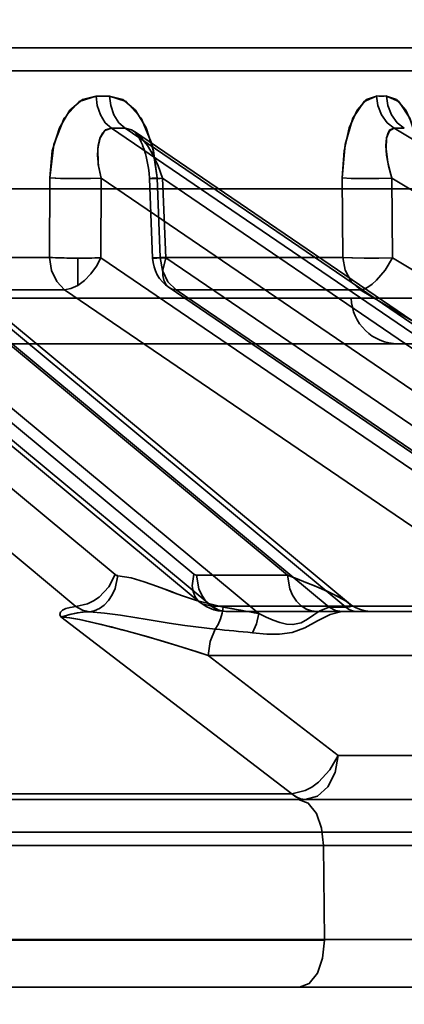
# Model space of a CAD drawing. Header units: millimetres. Extents: x -148444 to 51443, y -4810 to 453290.
# Tile 16 of 256: x 16293 to 16301, y 10617 to 10638. Entities that reach past the tile are written whole.
import ezdxf

# ---------------------------------------------------------------- set-up
doc = ezdxf.new("R2010")
doc.units = ezdxf.units.MM
doc.header["$XCLIPFRAME"] = 2
doc.layers.add('AHU03-3-68634OBJ', color=8, linetype='Continuous')
doc.layers.add('EC-MTR_250-0_7OBJ', color=8, linetype='Continuous')
picture_1 = doc.add_image_def('image1.bmp', size_in_pixel=(951, 911))

msp = doc.modelspace()

# ---------------------------------------------------------------- linework, layer by layer
at = {"layer": 'AHU03-3-68634OBJ', "color": 8, "linetype": 'Continuous', "lineweight": 35, "ltscale": 100}
msp.add_line((16386.277, 10617.827), (16118.277, 10617.827), dxfattribs=at)
at = {"layer": 'EC-MTR_250-0_7OBJ', "color": 8, "linetype": 'Continuous', "lineweight": 35, "ltscale": 100}
for p, q in [((16306.247, 10637.827), (16254.429, 10637.827)), ((16306.746, 10637.34), (16254.408, 10637.34)), ((16299.252, 10625.917), (16286.96, 10636.115)), ((16299.606, 10625.919), (16287.317, 10636.115)), ((16309.584, 10625.919), (16294.61, 10636.115)), ((16309.88, 10625.917), (16294.903, 10636.115)), ((16295.1, 10636.044), (16310.085, 10625.842)), ((16317.534, 10626.028), (16300.632, 10636.115)), ((16287.652, 10635.973), (16299.662, 10626.009)), ((16295.131, 10636.012), (16295.155, 10635.981)), ((16295.155, 10635.981), (16295.182, 10635.938)), ((16295.182, 10635.939), (16295.213, 10635.885)), ((16295.213, 10635.885), (16295.244, 10635.821)), ((16295.244, 10635.821), (16295.276, 10635.747)), ((16295.275, 10635.748), (16295.306, 10635.664)), ((16295.305, 10635.665), (16295.334, 10635.574)), ((16295.333, 10635.575), (16295.359, 10635.477)), ((16295.359, 10635.478), (16295.38, 10635.375)), ((16295.38, 10635.375), (16295.398, 10635.268)), ((16297.75, 10625.782), (16286.579, 10635.05)), ((16298.358, 10626.599), (16288.172, 10635.05)), ((16293.291, 10633.364), (16293.295, 10635.057)), ((16293.291, 10633.364), (16293.295, 10635.057)), ((16294.387, 10633.357), (16294.391, 10635.05)), ((16306.803, 10626.599), (16294.391, 10635.05)), ((16295.411, 10635.157), (16295.418, 10635.045)), ((16295.488, 10633.352), (16295.418, 10635.045)), ((16295.652, 10633.364), (16295.583, 10635.057)), ((16295.583, 10635.057), (16295.652, 10633.364)), ((16309.31, 10625.782), (16295.699, 10635.05)), ((16295.769, 10633.357), (16295.699, 10635.05)), ((16299.529, 10635.057), (16299.539, 10633.364)), ((16299.539, 10633.364), (16299.529, 10635.057)), ((16316.842, 10625.348), (16300.585, 10635.05)), ((16300.595, 10633.357), (16300.585, 10635.05)), ((16201.427, 10634.827), (16303.127, 10634.827)), ((16294.692, 10626.614), (16286.561, 10633.357)), ((16296.366, 10626.622), (16288.244, 10633.357)), ((16293.291, 10633.364), (16288.343, 10633.364)), ((16293.891, 10632.769), (16293.891, 10633.351)), ((16304.283, 10626.622), (16294.387, 10633.357)), ((16299.539, 10633.364), (16295.652, 10633.364)), ((16305.676, 10626.614), (16295.769, 10633.357)), ((16317.863, 10623.056), (16300.595, 10633.357)), ((16288.361, 10632.769), (16296.482, 10626.034)), ((16295.837, 10632.723), (16305.745, 10625.981)), ((16204.835, 10632.501), (16299.718, 10632.501)), ((16293.855, 10625.934), (16285.726, 10632.677)), ((16296.749, 10625.942), (16288.625, 10632.677)), ((16293.612, 10632.677), (16288.625, 10632.677)), ((16303.506, 10625.942), (16293.612, 10632.677)), ((16305.9, 10625.934), (16295.991, 10632.677)), ((16299.909, 10632.677), (16295.991, 10632.677)), ((16299.718, 10632.501), (16304.599, 10632.501)), ((16317.175, 10622.376), (16299.909, 10632.677)), ((16251.264, 10631.527), (16303.599, 10631.527)), ((16298.358, 10626.599), (16296.424, 10626.599)), ((16299.732, 10625.956), (16299.659, 10626.01)), ((16303.506, 10625.942), (16296.749, 10625.942)), ((16296.965, 10625.831), (16297.051, 10625.827)), ((16299.554, 10625.827), (16297.052, 10625.827)), ((16299.606, 10625.919), (16299.318, 10625.919)), ((16299.843, 10625.827), (16299.554, 10625.827)), ((16299.81, 10625.911), (16299.73, 10625.957)), ((16299.895, 10625.875), (16299.809, 10625.912)), ((16309.872, 10625.827), (16299.843, 10625.827)), ((16299.984, 10625.848), (16299.894, 10625.875)), ((16300.075, 10625.832), (16299.983, 10625.849)), ((16300.168, 10625.827), (16300.075, 10625.832)), ((16298.452, 10621.942), (16293.535, 10625.712)), ((16304.212, 10624.89), (16296.67, 10624.889)), ((16296.67, 10624.889), (16299.443, 10622.765)), ((16299.443, 10622.765), (16296.67, 10624.889)), ((16303.99, 10622.765), (16299.443, 10622.765)), ((16274.789, 10621.827), (16307.608, 10621.827)), ((16298.452, 10621.942), (16289.289, 10621.942)), ((16319.41, 10621.127), (16192.89, 10621.127)), ((16308.14, 10620.844), (16261.12, 10620.845)), ((16299.148, 10618.845), (16299.129, 10620.845)), ((16299.148, 10618.845), (16266.678, 10618.845)), ((16299.148, 10618.827), (16266.678, 10618.827)), ((16299.148, 10618.845), (16301.56, 10618.845)), ((16262.506, 10617.827), (16302.266, 10617.827))]:
    msp.add_line(p, q, dxfattribs=at)
at = {"layer": 'EC-MTR_250-0_7OBJ', "color": 8, "linetype": 'Continuous', "lineweight": 35, "ltscale": 100, "flags": 128}
for points in [[(16294.282, 10636.802), (16293.926, 10636.686), (16293.606, 10636.332), (16293.38, 10635.768), (16293.295, 10635.057)], [(16293.295, 10635.057), (16293.351, 10635.637), (16293.501, 10636.127), (16293.725, 10636.5), (16293.994, 10636.727), (16294.281, 10636.801)], [(16294.61, 10636.115), (16294.479, 10636.234), (16294.374, 10636.4), (16294.306, 10636.597), (16294.282, 10636.802)], [(16295.583, 10635.057), (16295.508, 10635.637), (16295.349, 10636.127), (16295.123, 10636.5), (16294.855, 10636.727), (16294.57, 10636.802)], [(16294.57, 10636.802), (16294.596, 10636.597), (16294.664, 10636.4), (16294.771, 10636.234), (16294.903, 10636.115)], [(16294.571, 10636.801), (16294.922, 10636.686), (16295.242, 10636.332), (16295.476, 10635.768), (16295.583, 10635.057)], [(16300.257, 10636.802), (16299.993, 10636.686), (16299.755, 10636.332), (16299.588, 10635.768), (16299.529, 10635.057)], [(16299.529, 10635.057), (16299.567, 10635.637), (16299.677, 10636.127), (16299.843, 10636.5), (16300.043, 10636.727), (16300.257, 10636.802)], [(16300.632, 10636.115), (16300.483, 10636.234), (16300.363, 10636.4), (16300.285, 10636.597), (16300.257, 10636.802)], [(16301.229, 10635.057), (16301.17, 10635.637), (16301.05, 10636.127), (16300.881, 10636.5), (16300.683, 10636.727), (16300.472, 10636.802)], [(16300.472, 10636.802), (16300.733, 10636.686), (16300.97, 10636.332), (16301.146, 10635.768), (16301.229, 10635.057)], [(16300.85, 10636.115), (16300.7, 10636.234), (16300.579, 10636.4), (16300.501, 10636.597), (16300.472, 10636.802)], [(16294.391, 10635.05), (16294.336, 10635.314), (16294.315, 10635.546), (16294.325, 10635.747), (16294.365, 10635.908), (16294.424, 10636.019), (16294.487, 10636.079), (16294.61, 10636.115)], [(16294.391, 10635.05), (16294.331, 10635.347), (16294.319, 10635.692), (16294.367, 10635.913), (16294.471, 10636.067), (16294.61, 10636.115)], [(16295.699, 10635.05), (16295.605, 10635.314), (16295.496, 10635.546), (16295.377, 10635.747), (16295.252, 10635.908), (16295.135, 10636.019), (16295.041, 10636.079), (16294.903, 10636.115)], [(16295.098, 10636.046), (16295.112, 10636.033), (16295.131, 10636.012)], [(16300.585, 10635.05), (16300.514, 10635.314), (16300.473, 10635.546), (16300.459, 10635.747), (16300.471, 10635.908), (16300.504, 10636.019), (16300.544, 10636.079), (16300.632, 10636.115)], [(16300.585, 10635.05), (16300.499, 10635.385), (16300.461, 10635.679), (16300.472, 10635.913), (16300.532, 10636.063), (16300.632, 10636.115)], [(16295.398, 10635.268), (16295.411, 10635.158), (16295.418, 10635.045)], [(16294.391, 10635.05), (16294.134, 10635.044), (16293.823, 10635.044), (16293.523, 10635.048), (16293.295, 10635.057)], [(16293.295, 10635.057), (16293.554, 10635.048), (16293.896, 10635.043)], [(16293.896, 10635.043), (16294.167, 10635.045), (16294.391, 10635.05)], [(16295.583, 10635.057), (16295.543, 10635.054), (16295.507, 10635.052), (16295.476, 10635.05), (16295.451, 10635.048), (16295.433, 10635.047), (16295.422, 10635.045), (16295.435, 10635.043), (16295.455, 10635.043), (16295.482, 10635.044), (16295.516, 10635.044), (16295.555, 10635.045), (16295.599, 10635.047), (16295.648, 10635.048), (16295.699, 10635.05)], [(16300.585, 10635.05), (16300.307, 10635.044), (16299.995, 10635.044), (16299.718, 10635.048), (16299.529, 10635.057)], [(16293.891, 10633.351), (16293.857, 10633.351), (16293.812, 10633.351), (16293.765, 10633.352), (16293.716, 10633.352), (16293.663, 10633.353), (16293.606, 10633.354), (16293.546, 10633.355), (16293.484, 10633.357), (16293.419, 10633.359), (16293.355, 10633.361), (16293.291, 10633.364)], [(16293.612, 10632.677), (16293.445, 10632.85), (16293.333, 10633.088), (16293.291, 10633.364)], [(16293.891, 10632.769), (16294.038, 10632.877), (16294.175, 10633.017), (16294.294, 10633.18), (16294.387, 10633.357)], [(16293.891, 10633.351), (16293.93, 10633.351), (16293.977, 10633.351), (16294.026, 10633.351), (16294.079, 10633.351), (16294.136, 10633.352), (16294.196, 10633.353), (16294.259, 10633.354), (16294.323, 10633.355), (16294.387, 10633.357)], [(16295.517, 10633.355), (16295.492, 10633.351), (16295.58, 10633.352), (16295.769, 10633.357)], [(16295.652, 10633.364), (16295.517, 10633.355)], [(16295.652, 10633.364), (16295.697, 10633.088), (16295.815, 10632.849), (16295.991, 10632.677)], [(16295.991, 10632.677), (16295.902, 10632.692), (16295.826, 10632.731), (16295.767, 10632.794), (16295.726, 10632.878), (16295.706, 10632.981), (16295.706, 10633.097), (16295.769, 10633.357)], [(16299.539, 10633.364), (16299.734, 10633.356), (16299.994, 10633.351), (16300.297, 10633.352), (16300.595, 10633.357)], [(16300.595, 10633.357), (16300.309, 10633.352), (16300.016, 10633.351), (16299.744, 10633.355), (16299.539, 10633.364)], [(16299.539, 10633.364), (16299.587, 10633.091), (16299.715, 10632.852), (16299.909, 10632.677)], [(16299.909, 10632.677), (16299.987, 10632.692), (16300.073, 10632.731), (16300.165, 10632.794), (16300.26, 10632.878), (16300.442, 10633.097), (16300.595, 10633.357)], [(16293.891, 10632.769), (16293.747, 10632.702), (16293.612, 10632.677)], [(16293.855, 10625.934), (16294.102, 10625.988), (16294.227, 10626.051), (16294.346, 10626.135), (16294.553, 10626.354), (16294.692, 10626.614)], [(16294.692, 10626.614), (16294.709, 10626.603), (16294.726, 10626.595), (16294.744, 10626.591)], [(16296.366, 10626.622), (16296.331, 10626.371), (16296.349, 10626.25), (16296.392, 10626.143), (16296.459, 10626.055), (16296.545, 10625.992), (16296.749, 10625.942)], [(16296.366, 10626.622), (16296.394, 10626.605)], [(16294.744, 10626.591), (16294.687, 10626.316), (16294.628, 10626.183), (16294.549, 10626.063), (16294.456, 10625.964), (16294.353, 10625.89), (16294.246, 10625.844), (16294.141, 10625.823)], [(16294.744, 10626.59), (16295.028, 10626.541), (16295.309, 10626.461), (16295.589, 10626.362), (16295.728, 10626.309), (16295.867, 10626.257), (16296.006, 10626.205), (16296.145, 10626.154), (16296.425, 10626.059), (16296.988, 10625.919)], [(16296.988, 10625.919), (16296.424, 10626.059), (16296.145, 10626.154), (16296.006, 10626.205), (16295.867, 10626.256), (16295.728, 10626.309), (16295.589, 10626.362), (16295.309, 10626.461), (16295.028, 10626.541), (16294.744, 10626.59)], [(16296.394, 10626.605), (16296.424, 10626.599)], [(16297.051, 10625.827), (16296.939, 10625.84), (16296.825, 10625.881), (16296.715, 10625.952), (16296.615, 10626.052), (16296.534, 10626.174), (16296.474, 10626.312), (16296.424, 10626.599)], [(16298.985, 10625.827), (16298.875, 10625.839), (16298.763, 10625.879), (16298.652, 10625.95), (16298.551, 10626.049), (16298.469, 10626.172), (16298.409, 10626.311), (16298.358, 10626.599)], [(16298.358, 10626.599), (16298.565, 10626.521), (16298.754, 10626.448), (16298.924, 10626.379), (16299.074, 10626.316), (16299.205, 10626.258), (16299.321, 10626.204), (16299.444, 10626.143), (16299.534, 10626.093), (16299.596, 10626.056), (16299.637, 10626.028)], [(16298.358, 10626.599), (16298.561, 10626.523), (16298.74, 10626.452), (16298.898, 10626.388), (16299.038, 10626.33), (16299.161, 10626.276), (16299.268, 10626.228), (16299.361, 10626.184), (16299.441, 10626.144), (16299.51, 10626.107), (16299.568, 10626.074), (16299.616, 10626.043), (16299.653, 10626.015)], [(16298.358, 10626.599), (16298.409, 10626.311), (16298.469, 10626.173), (16298.551, 10626.05), (16298.651, 10625.95), (16298.762, 10625.879), (16298.875, 10625.84), (16298.985, 10625.827)], [(16296.482, 10626.034), (16296.554, 10625.98), (16296.63, 10625.934), (16296.71, 10625.896), (16296.794, 10625.866), (16296.879, 10625.844), (16296.965, 10625.831), (16297.051, 10625.827)], [(16299.653, 10626.015), (16299.681, 10625.991), (16299.699, 10625.97), (16299.706, 10625.952), (16299.701, 10625.937), (16299.682, 10625.927), (16299.65, 10625.921), (16299.606, 10625.919)], [(16299.637, 10626.028), (16299.663, 10626.007)], [(16299.663, 10626.007), (16299.692, 10625.978)], [(16293.535, 10625.712), (16293.513, 10625.764), (16293.527, 10625.813), (16293.569, 10625.854), (16293.639, 10625.89), (16293.73, 10625.915), (16293.855, 10625.934)], [(16293.855, 10625.934), (16293.73, 10625.916), (16293.637, 10625.889), (16293.57, 10625.855), (16293.527, 10625.812), (16293.513, 10625.764), (16293.535, 10625.712)], [(16294.141, 10625.823), (16294.005, 10625.813), (16293.877, 10625.796), (16293.749, 10625.769), (16293.673, 10625.747), (16293.603, 10625.725), (16293.535, 10625.712)], [(16293.535, 10625.712), (16293.618, 10625.73), (16293.695, 10625.754), (16293.832, 10625.787), (16293.98, 10625.81), (16294.141, 10625.823)], [(16294.141, 10625.823), (16293.994, 10625.858), (16293.855, 10625.934)], [(16296.823, 10625.45), (16296.171, 10625.527), (16295.837, 10625.58), (16295.668, 10625.609), (16295.498, 10625.637), (16295.326, 10625.667), (16295.152, 10625.696), (16294.805, 10625.751), (16294.465, 10625.795), (16294.141, 10625.823)], [(16297.051, 10625.827), (16296.896, 10625.856), (16296.749, 10625.942)], [(16296.988, 10625.919), (16296.969, 10625.794), (16296.933, 10625.67), (16296.884, 10625.554), (16296.822, 10625.449)], [(16296.988, 10625.919), (16297.189, 10625.886), (16297.75, 10625.782)], [(16299.516, 10625.826), (16299.269, 10625.763), (16299.003, 10625.629), (16298.729, 10625.479), (16298.46, 10625.382), (16298.188, 10625.347), (16297.924, 10625.348), (16297.615, 10625.373)], [(16297.75, 10625.782), (16297.703, 10625.567), (16297.615, 10625.373)], [(16297.615, 10625.373), (16297.703, 10625.568), (16297.75, 10625.782)], [(16299.252, 10625.917), (16299.05, 10625.841), (16298.923, 10625.759), (16298.79, 10625.663), (16298.653, 10625.586), (16298.476, 10625.548), (16298.341, 10625.56), (16298.2, 10625.595), (16298.056, 10625.646), (16297.908, 10625.708), (16297.75, 10625.782)], [(16299.318, 10625.919), (16299.295, 10625.919), (16299.273, 10625.918), (16299.252, 10625.917)], [(16299.516, 10625.826), (16299.382, 10625.849), (16299.252, 10625.917)], [(16299.252, 10625.917), (16299.382, 10625.849), (16299.516, 10625.826)], [(16299.516, 10625.826), (16299.528, 10625.827), (16299.541, 10625.827), (16299.554, 10625.827)], [(16299.68, 10625.928), (16299.606, 10625.919)], [(16299.843, 10625.827), (16299.782, 10625.833), (16299.722, 10625.85), (16299.662, 10625.879), (16299.606, 10625.919)], [(16299.692, 10625.978), (16299.702, 10625.947), (16299.68, 10625.928)], [(16293.535, 10625.712), (16293.725, 10625.692), (16293.935, 10625.654), (16294.153, 10625.608), (16294.4, 10625.551), (16294.615, 10625.497), (16294.849, 10625.436), (16295.13, 10625.359), (16295.391, 10625.285), (16295.67, 10625.203), (16296.027, 10625.095), (16296.439, 10624.966), (16296.67, 10624.889)], [(16296.67, 10624.889), (16296.432, 10624.968), (16296.007, 10625.101), (16295.655, 10625.208), (16295.377, 10625.289), (16295.111, 10625.365), (16294.833, 10625.44), (16294.603, 10625.5), (16294.385, 10625.554), (16294.145, 10625.61), (16293.928, 10625.655), (16293.717, 10625.693), (16293.535, 10625.712)], [(16296.822, 10625.449), (16296.717, 10625.19), (16296.67, 10624.889)], [(16299.443, 10622.765), (16299.265, 10622.454), (16299.019, 10622.192), (16298.879, 10622.091), (16298.735, 10622.014), (16298.452, 10621.942)], [(16298.737, 10621.827), (16298.997, 10621.897), (16299.221, 10622.098), (16299.377, 10622.402), (16299.443, 10622.765)], [(16298.452, 10621.942), (16298.542, 10621.879), (16298.638, 10621.84), (16298.737, 10621.827)], [(16298.737, 10621.827), (16298.639, 10621.84), (16298.543, 10621.879), (16298.452, 10621.942)], [(16299.129, 10620.845), (16299.087, 10621.217), (16298.976, 10621.53), (16298.805, 10621.748), (16298.598, 10621.827)], [(16299.148, 10618.827), (16299.109, 10618.449), (16298.998, 10618.131), (16298.826, 10617.908), (16298.617, 10617.827)]]:
    msp.add_lwpolyline(points, dxfattribs=at)
at = {"layer": 'EC-MTR_250-0_7OBJ', "color": 8, "linetype": 'Continuous', "lineweight": 35, "ltscale": 100}
for centre, radius, start, end in [((16294.426, 10677.431), 40.63, 269.7964, 270.2036), ((16294.426, 10677.222), 40.421, 269.7953, 270.2047), ((16300.364, 10659.266), 22.464, 269.7263, 270.2737), ((16300.364, 10659.089), 22.287, 269.7242, 270.2758), ((16294.756, 10677.945), 41.831, 269.7993, 270.2007), ((16294.756, 10677.73), 41.615, 269.7983, 270.2017), ((16300.741, 10659.243), 23.128, 269.7303, 270.2697), ((16300.741, 10659.06), 22.946, 269.7282, 270.2718), ((16296.287, 10633.385), 0.8, 182.3591, 235.7628), ((16300.718, 10632.527), 1, 181.5, 270), ((16293.608, 10604.953), 21.237, 78.7558, 80.843), ((16293.411, 10585.766), 39.83, 83.9416, 85.0868), ((16293.52, 10586.901), 38.69, 83.9242, 85.1031)]:
    msp.add_arc(centre, radius, start, end, dxfattribs=at)

# ---------------------------------------------------------------- pictures from other files: only their frames are drawn
at = {"color": 8, "lineweight": 13}
image = msp.add_image(picture_1, insert=(15772.134, 11523.821), size_in_units=(1986.021, 1904.625), rotation=-90, dxfattribs=at)
image.set_boundary_path([(-0.5, -0.5), (950.5, 910.5)])

doc.saveas('drawing.dxf')
